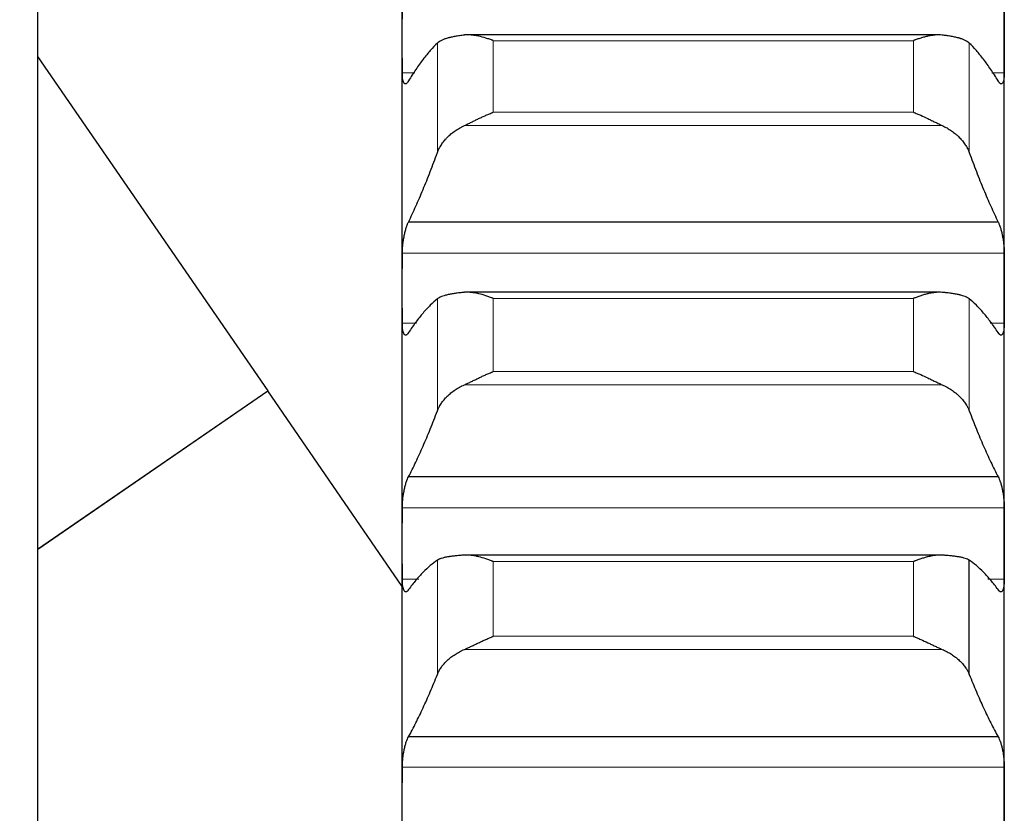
# Model space of a CAD drawing. Header units: inches. Extents: x 0 to 17820, y -10 to 12600.
# Tile 133 of 256: x 6420 to 6505, y 8978 to 9047. Entities that reach past the tile are written whole.
import ezdxf

# ---------------------------------------------------------------- set-up
doc = ezdxf.new("R2010")
doc.units = ezdxf.units.IN
doc.layers.add('1', color=7, linetype='Continuous', true_color=0xffffff)
doc.layers.add('254', color=7, linetype='Continuous', true_color=0xffffff)
doc.styles.add('latin_extended', font='simplex.shx')
doc.dimstyles.get("Standard").update_dxf_attribs({"dimtxt": 0.18, "dimasz": 0.18, "dimexe": 0.18, "dimexo": 0.0625, "dimgap": 0.09, "dimtad": 0, "dimtih": 1, "dimtoh": 1, "dimdec": 4, "dimzin": 0, "dimdsep": 46, "dimtxsty": 'Standard', "dimcen": 0.09, "dimadec": 0, "dimazin": 0, "dimtfac": 1, "dimtdec": 4, "dimtofl": 0, "dimtmove": 0, "dimatfit": 3, "dimfxl": 1, "dimtolj": 1, "dimtzin": 0, "dimarcsym": 0})

# ---------------------------------------------------------------- blocks, each defined once
blk = doc.blocks.new('_U1')
at = {"layer": '254', "color": 3, "linetype": 'Continuous', "lineweight": 13, "transparency": 16777216}
for p, q in [((1291.577, 10505.926), (1291.577, 7002.901)), ((6453.143, 8695.901), (6453.143, 7002.901)), ((1396.577, 7032.901), (6348.143, 7032.901))]:
    blk.add_line(p, q, dxfattribs=at)
at = {"layer": '254', "color": 3, "transparency": 16777216}
for points in [[(1396.577, 7050.401), (1396.577, 7015.401), (1291.577, 7032.901)], [(6348.143, 7015.401), (6348.143, 7050.401), (6453.143, 7032.901)]]:
    blk.add_solid(points, dxfattribs=at)
at = {"layer": 'Defpoints', "color": 0, "transparency": 16777216}
for p in [(1291.577, 10535.926), (6453.143, 8725.901), (6453.143, 7032.901)]:
    blk.add_point(p, dxfattribs=at)
at = {"layer": '254', "color": 2, "lineweight": 13, "transparency": 16777216, "insert": (3697.36, 7190.401), "char_height": 105, "attachment_point": 1, "style": 'latin_extended'}
blk.add_mtext('\\A1;5162', dxfattribs=at)

msp = doc.modelspace()

# ---------------------------------------------------------------- linework, layer by layer
at = {"layer": '1', "color": 2, "linetype": 'Continuous', "lineweight": 25}
for p, q in [((6421.643, 9153.401), (6421.643, 8915.901)), ((6453.143, 9045.325), (6453.143, 9066.377)), ((6505.143, 9045.325), (6505.143, 9066.377)), ((6499.435, 9045.646), (6458.512, 9045.646)), ((6453.143, 9023.762), (6453.143, 9045.325)), ((6505.143, 9023.762), (6505.143, 9045.325)), ((6421.643, 9043.783), (6441.519, 9014.9)), ((6504.606, 9029.484), (6453.681, 9029.484)), ((6453.143, 9001.723), (6453.143, 9023.762)), ((6499.511, 9023.418), (6458.512, 9023.418)), ((6505.143, 9001.723), (6505.143, 9023.762)), ((6421.643, 9001.222), (6441.519, 9014.9)), ((6421.644, 9001.223), (6441.522, 9014.901)), ((6453.143, 8998.012), (6441.522, 9014.901)), ((6504.606, 9007.474), (6453.681, 9007.474)), ((6453.143, 8979.241), (6453.143, 9001.723)), ((6505.143, 8979.241), (6505.143, 9001.723)), ((6499.775, 9000.714), (6458.512, 9000.714)), ((6502.117, 8990.402), (6502.117, 9000.273)), ((6504.606, 8985.014), (6453.681, 8985.014)), ((6453.143, 8956.354), (6453.143, 8979.241)), ((6505.143, 8956.354), (6505.143, 8979.241))]:
    msp.add_line(p, q, dxfattribs=at)
at = {"layer": '1', "color": 110, "linetype": 'Continuous', "lineweight": 13}
for p, q in [((6456.17, 9035.475), (6456.17, 9044.942)), ((6497.288, 9045.148), (6460.999, 9045.148)), ((6460.999, 9038.966), (6460.999, 9045.148)), ((6497.288, 9038.966), (6497.288, 9045.148)), ((6502.117, 9035.475), (6502.117, 9044.942)), ((6454.213, 9042.378), (6453.146, 9042.378)), ((6505.141, 9042.378), (6504.074, 9042.378)), ((6497.288, 9038.966), (6460.999, 9038.966)), ((6499.775, 9037.82), (6458.512, 9037.82)), ((6505.141, 9026.778), (6453.146, 9026.778)), ((6456.17, 9013.169), (6456.17, 9022.845)), ((6497.288, 9022.885), (6460.999, 9022.885)), ((6460.999, 9016.566), (6460.999, 9022.885)), ((6497.288, 9016.566), (6497.288, 9022.885)), ((6502.117, 9013.169), (6502.117, 9022.845)), ((6454.371, 9020.747), (6453.146, 9020.747)), ((6505.141, 9020.747), (6503.916, 9020.747)), ((6497.288, 9016.566), (6460.999, 9016.566)), ((6499.775, 9015.425), (6458.512, 9015.425)), ((6505.141, 9004.802), (6453.146, 9004.802)), ((6456.17, 8990.402), (6456.17, 9000.273)), ((6497.288, 9000.145), (6460.999, 9000.145)), ((6460.999, 8993.7), (6460.999, 9000.145)), ((6497.288, 8993.7), (6497.288, 9000.145)), ((6454.574, 8998.643), (6453.146, 8998.643)), ((6505.141, 8998.643), (6503.713, 8998.643)), ((6497.288, 8993.7), (6460.999, 8993.7)), ((6499.775, 8992.567), (6458.512, 8992.567)), ((6505.141, 8982.379), (6453.146, 8982.379))]:
    msp.add_line(p, q, dxfattribs=at)
at = {"layer": '1', "color": 2, "linetype": 'Continuous', "lineweight": 25}
for points in [[(6453.143, 9045.325), (6453.143, 9046.308), (6453.144, 9047.29), (6453.146, 9048.273)], [(6505.141, 9048.273), (6505.143, 9047.29), (6505.143, 9046.308), (6505.143, 9045.325)], [(6453.146, 9042.378), (6453.144, 9043.361), (6453.143, 9044.343), (6453.143, 9045.325)], [(6456.17, 9044.942), (6455.966, 9044.745), (6455.556, 9044.314), (6454.937, 9043.555), (6454.312, 9042.684), (6453.892, 9042.029), (6453.681, 9041.683)], [(6504.606, 9041.683), (6504.395, 9042.029), (6503.975, 9042.684), (6503.35, 9043.555), (6502.731, 9044.314), (6502.321, 9044.745), (6502.117, 9044.942)], [(6505.143, 9045.325), (6505.143, 9044.343), (6505.143, 9043.361), (6505.141, 9042.378)], [(6453.681, 9029.484), (6453.892, 9029.921), (6454.312, 9030.826), (6454.937, 9032.277), (6455.556, 9033.821), (6455.966, 9034.913), (6456.17, 9035.475)], [(6502.117, 9035.475), (6502.321, 9034.913), (6502.731, 9033.821), (6503.35, 9032.277), (6503.975, 9030.826), (6504.395, 9029.921), (6504.606, 9029.484)], [(6453.143, 9023.762), (6453.143, 9024.768), (6453.144, 9025.773), (6453.146, 9026.778)], [(6505.141, 9026.778), (6505.143, 9025.773), (6505.143, 9024.768), (6505.143, 9023.762)], [(6453.146, 9020.747), (6453.144, 9021.752), (6453.143, 9022.757), (6453.143, 9023.762)], [(6505.143, 9023.762), (6505.143, 9022.757), (6505.143, 9021.752), (6505.141, 9020.747)], [(6456.17, 9022.845), (6455.966, 9022.679), (6455.556, 9022.309), (6454.937, 9021.64), (6454.312, 9020.858), (6453.892, 9020.261), (6453.681, 9019.943)], [(6504.606, 9019.943), (6504.395, 9020.261), (6503.975, 9020.858), (6503.35, 9021.64), (6502.731, 9022.309), (6502.321, 9022.679), (6502.117, 9022.845)], [(6453.681, 9007.474), (6453.892, 9007.884), (6454.312, 9008.737), (6454.937, 9010.113), (6455.556, 9011.584), (6455.966, 9012.63), (6456.17, 9013.169)], [(6502.117, 9013.169), (6502.321, 9012.63), (6502.731, 9011.584), (6503.35, 9010.113), (6503.975, 9008.737), (6504.395, 9007.884), (6504.606, 9007.474)], [(6453.143, 9001.723), (6453.143, 9002.749), (6453.144, 9003.775), (6453.146, 9004.802)], [(6505.141, 9004.802), (6505.143, 9003.775), (6505.143, 9002.749), (6505.143, 9001.723)], [(6453.146, 8998.643), (6453.144, 8999.67), (6453.143, 9000.696), (6453.143, 9001.723)], [(6505.143, 9001.723), (6505.143, 9000.696), (6505.143, 8999.67), (6505.141, 8998.643)], [(6456.17, 9000.273), (6455.966, 9000.138), (6455.556, 8999.83), (6454.937, 8999.252), (6454.312, 8998.559), (6453.892, 8998.021), (6453.681, 8997.732)], [(6504.606, 8997.732), (6504.395, 8998.021), (6503.975, 8998.559), (6503.35, 8999.252), (6502.731, 8999.83), (6502.321, 9000.138), (6502.117, 9000.273)], [(6453.681, 8985.014), (6453.892, 8985.396), (6454.312, 8986.195), (6454.937, 8987.493), (6455.556, 8988.89), (6455.966, 8989.887), (6456.17, 8990.402)], [(6502.117, 8990.402), (6502.321, 8989.887), (6502.731, 8988.89), (6503.35, 8987.493), (6503.975, 8986.195), (6504.395, 8985.396), (6504.606, 8985.014)], [(6453.143, 8979.241), (6453.143, 8980.287), (6453.144, 8981.333), (6453.146, 8982.379)], [(6505.141, 8982.379), (6505.143, 8981.333), (6505.143, 8980.287), (6505.143, 8979.241)], [(6453.146, 8976.103), (6453.144, 8977.149), (6453.143, 8978.195), (6453.143, 8979.241)], [(6505.143, 8979.241), (6505.143, 8978.195), (6505.143, 8977.149), (6505.141, 8976.103)]]:
    msp.add_open_spline(points, degree=3, dxfattribs=at)
for points, knots in [([(6458.512, 9045.63), (6458.366, 9045.614), (6458.226, 9045.596), (6457.957, 9045.558), (6457.7, 9045.517), (6457.463, 9045.469), (6457.323, 9045.437), (6457.295, 9045.43), (6457.24, 9045.417), (6457.213, 9045.41), (6457.133, 9045.39), (6457.081, 9045.376), (6456.931, 9045.333), (6456.839, 9045.302), (6456.667, 9045.239), (6456.588, 9045.206), (6456.48, 9045.153), (6456.445, 9045.135), (6456.397, 9045.108), (6456.381, 9045.099), (6456.35, 9045.08), (6456.335, 9045.071), (6456.263, 9045.023), (6456.212, 9044.983), (6456.17, 9044.942)], [0, 0, 0, 0, 0.125, 0.125, 0.25, 0.375, 0.375, 0.40625, 0.40625, 0.4375, 0.4375, 0.5, 0.5, 0.625, 0.625, 0.75, 0.75, 0.8125, 0.8125, 0.84375, 0.84375, 0.875, 0.875, 1, 1, 1, 1]), ([(6460.999, 9045.148), (6460.996, 9045.15), (6460.993, 9045.151), (6460.986, 9045.153), (6460.983, 9045.155), (6460.973, 9045.159), (6460.953, 9045.166), (6460.907, 9045.184), (6460.814, 9045.219), (6460.629, 9045.286), (6460.472, 9045.338), (6460.158, 9045.437), (6459.95, 9045.493), (6459.639, 9045.56), (6459.535, 9045.58), (6459.38, 9045.604), (6459.328, 9045.611), (6459.224, 9045.624), (6459.172, 9045.629), (6459.018, 9045.642), (6458.915, 9045.647), (6458.712, 9045.646), (6458.612, 9045.641), (6458.512, 9045.63)], [0, 0, 0, 0, 0.003906, 0.003906, 0.007813, 0.007813, 0.015625, 0.03125, 0.0625, 0.125, 0.25, 0.25, 0.5, 0.5, 0.625, 0.625, 0.6875, 0.6875, 0.75, 0.75, 0.875, 0.875, 1, 1, 1, 1]), ([(6499.775, 9045.63), (6499.675, 9045.641), (6499.575, 9045.646), (6499.374, 9045.647), (6499.273, 9045.642), (6499.069, 9045.626), (6498.966, 9045.613), (6498.76, 9045.581), (6498.655, 9045.562), (6498.446, 9045.517), (6498.341, 9045.491), (6498.131, 9045.435), (6498.026, 9045.404), (6497.816, 9045.338), (6497.71, 9045.303), (6497.552, 9045.247), (6497.473, 9045.219), (6497.38, 9045.184), (6497.334, 9045.166), (6497.314, 9045.159), (6497.301, 9045.153), (6497.294, 9045.151), (6497.288, 9045.148)], [0, 0, 0, 0, 0.125, 0.125, 0.25, 0.25, 0.375, 0.375, 0.5, 0.5, 0.625, 0.625, 0.75, 0.75, 0.875, 0.875, 0.9375, 0.96875, 0.984375, 0.992188, 0.992188, 1, 1, 1, 1]), ([(6502.117, 9044.942), (6502.075, 9044.983), (6502.025, 9045.023), (6501.91, 9045.098), (6501.781, 9045.171), (6501.623, 9045.238), (6501.494, 9045.286), (6501.449, 9045.301), (6501.379, 9045.324), (6501.355, 9045.332), (6501.306, 9045.347), (6501.282, 9045.354), (6501.157, 9045.39), (6500.945, 9045.444), (6500.71, 9045.492), (6500.463, 9045.537), (6500.334, 9045.557), (6500.164, 9045.581), (6500.13, 9045.586), (6500.06, 9045.595), (6499.956, 9045.609), (6499.848, 9045.622), (6499.775, 9045.63)], [0, 0, 0, 0, 0.125, 0.125, 0.25, 0.375, 0.375, 0.4375, 0.4375, 0.46875, 0.46875, 0.5, 0.5, 0.625, 0.75, 0.75, 0.875, 0.875, 0.90625, 0.90625, 0.9375, 1, 1, 1, 1]), ([(6453.681, 9041.683), (6453.646, 9041.617), (6453.612, 9041.564), (6453.562, 9041.5), (6453.545, 9041.482), (6453.521, 9041.458), (6453.513, 9041.451), (6453.496, 9041.439), (6453.488, 9041.433), (6453.448, 9041.41), (6453.418, 9041.403), (6453.374, 9041.412), (6453.36, 9041.418), (6453.34, 9041.432), (6453.333, 9041.437), (6453.32, 9041.45), (6453.313, 9041.457), (6453.282, 9041.495), (6453.26, 9041.538), (6453.235, 9041.607), (6453.23, 9041.622), (6453.221, 9041.653), (6453.217, 9041.669), (6453.204, 9041.719), (6453.196, 9041.756), (6453.175, 9041.872), (6453.165, 9041.96), (6453.155, 9042.082), (6453.154, 9042.108), (6453.151, 9042.159), (6453.15, 9042.185), (6453.147, 9042.265), (6453.146, 9042.321), (6453.146, 9042.378)], [0, 0, 0, 0, 0.125, 0.125, 0.1875, 0.1875, 0.21875, 0.21875, 0.25, 0.25, 0.375, 0.375, 0.4375, 0.4375, 0.46875, 0.46875, 0.5, 0.5, 0.625, 0.625, 0.65625, 0.65625, 0.6875, 0.6875, 0.75, 0.75, 0.875, 0.875, 0.90625, 0.90625, 0.9375, 0.9375, 1, 1, 1, 1]), ([(6505.141, 9042.378), (6505.141, 9042.321), (6505.139, 9042.211), (6505.131, 9042.058), (6505.122, 9041.965), (6505.114, 9041.899), (6505.111, 9041.877), (6505.105, 9041.835), (6505.101, 9041.815), (6505.084, 9041.717), (6505.067, 9041.651), (6505.042, 9041.581), (6505.037, 9041.568), (6505.029, 9041.549), (6505.027, 9041.543), (6505.021, 9041.532), (6505.007, 9041.503), (6504.98, 9041.462), (6504.955, 9041.437), (6504.928, 9041.418), (6504.913, 9041.412), (6504.87, 9041.403), (6504.839, 9041.41), (6504.791, 9041.437), (6504.775, 9041.45), (6504.75, 9041.473), (6504.742, 9041.481), (6504.725, 9041.5), (6504.717, 9041.51), (6504.675, 9041.563), (6504.64, 9041.617), (6504.606, 9041.683)], [0, 0, 0, 0, 0.0625, 0.125, 0.1875, 0.1875, 0.21875, 0.21875, 0.25, 0.25, 0.375, 0.375, 0.40625, 0.40625, 0.421875, 0.421875, 0.4375, 0.5, 0.5625, 0.5625, 0.625, 0.625, 0.75, 0.75, 0.8125, 0.8125, 0.84375, 0.84375, 0.875, 0.875, 1, 1, 1, 1]), ([(6458.512, 9037.82), (6458.612, 9037.866), (6458.712, 9037.914), (6458.913, 9038.011), (6459.014, 9038.06), (6459.218, 9038.16), (6459.321, 9038.21), (6459.527, 9038.311), (6459.632, 9038.361), (6459.841, 9038.461), (6459.946, 9038.511), (6460.156, 9038.608), (6460.261, 9038.655), (6460.471, 9038.748), (6460.576, 9038.794), (6460.735, 9038.86), (6460.814, 9038.893), (6460.907, 9038.93), (6460.953, 9038.948), (6460.973, 9038.956), (6460.986, 9038.961), (6460.993, 9038.964), (6460.999, 9038.966)], [0, 0, 0, 0, 0.125, 0.125, 0.25, 0.25, 0.375, 0.375, 0.5, 0.5, 0.625, 0.625, 0.75, 0.75, 0.875, 0.875, 0.9375, 0.96875, 0.984375, 0.992187, 0.992187, 1, 1, 1, 1]), ([(6497.288, 9038.966), (6497.291, 9038.965), (6497.294, 9038.964), (6497.301, 9038.961), (6497.304, 9038.96), (6497.314, 9038.956), (6497.334, 9038.948), (6497.38, 9038.93), (6497.473, 9038.893), (6497.552, 9038.86), (6497.71, 9038.794), (6497.815, 9038.749), (6498.129, 9038.61), (6498.337, 9038.513), (6498.648, 9038.364), (6498.752, 9038.314), (6498.907, 9038.239), (6498.959, 9038.213), (6499.063, 9038.163), (6499.114, 9038.137), (6499.269, 9038.062), (6499.372, 9038.012), (6499.575, 9037.914), (6499.675, 9037.866), (6499.775, 9037.82)], [0, 0, 0, 0, 0.003906, 0.003906, 0.007813, 0.007813, 0.015625, 0.03125, 0.0625, 0.125, 0.125, 0.25, 0.25, 0.5, 0.5, 0.625, 0.625, 0.6875, 0.6875, 0.75, 0.75, 0.875, 0.875, 1, 1, 1, 1]), ([(6456.17, 9035.475), (6456.212, 9035.592), (6456.262, 9035.708), (6456.377, 9035.935), (6456.506, 9036.16), (6456.664, 9036.377), (6456.793, 9036.537), (6456.838, 9036.59), (6456.908, 9036.668), (6456.932, 9036.694), (6456.981, 9036.746), (6457.005, 9036.771), (6457.13, 9036.897), (6457.341, 9037.092), (6457.577, 9037.272), (6457.824, 9037.443), (6457.953, 9037.525), (6458.123, 9037.622), (6458.157, 9037.641), (6458.227, 9037.679), (6458.331, 9037.734), (6458.439, 9037.787), (6458.512, 9037.82)], [0, 0, 0, 0, 0.125, 0.125, 0.25, 0.375, 0.375, 0.4375, 0.4375, 0.46875, 0.46875, 0.5, 0.5, 0.625, 0.75, 0.75, 0.875, 0.875, 0.90625, 0.90625, 0.9375, 1, 1, 1, 1]), ([(6499.775, 9037.82), (6499.921, 9037.753), (6500.061, 9037.681), (6500.33, 9037.528), (6500.587, 9037.365), (6500.823, 9037.185), (6500.964, 9037.068), (6500.992, 9037.044), (6501.047, 9036.996), (6501.074, 9036.971), (6501.154, 9036.898), (6501.206, 9036.848), (6501.356, 9036.696), (6501.448, 9036.593), (6501.62, 9036.381), (6501.699, 9036.273), (6501.807, 9036.107), (6501.841, 9036.051), (6501.89, 9035.966), (6501.906, 9035.938), (6501.937, 9035.881), (6501.952, 9035.852), (6502.024, 9035.708), (6502.075, 9035.592), (6502.117, 9035.475)], [0, 0, 0, 0, 0.125, 0.125, 0.25, 0.375, 0.375, 0.40625, 0.40625, 0.4375, 0.4375, 0.5, 0.5, 0.625, 0.625, 0.75, 0.75, 0.8125, 0.8125, 0.84375, 0.84375, 0.875, 0.875, 1, 1, 1, 1]), ([(6453.146, 9026.778), (6453.146, 9026.837), (6453.148, 9026.956), (6453.156, 9027.142), (6453.165, 9027.269), (6453.173, 9027.367), (6453.176, 9027.4), (6453.182, 9027.465), (6453.185, 9027.498), (6453.203, 9027.662), (6453.22, 9027.792), (6453.244, 9027.956), (6453.25, 9027.988), (6453.258, 9028.037), (6453.26, 9028.053), (6453.266, 9028.086), (6453.28, 9028.166), (6453.306, 9028.309), (6453.332, 9028.431), (6453.359, 9028.55), (6453.373, 9028.609), (6453.417, 9028.782), (6453.448, 9028.89), (6453.495, 9029.039), (6453.512, 9029.087), (6453.536, 9029.156), (6453.545, 9029.179), (6453.562, 9029.223), (6453.57, 9029.244), (6453.612, 9029.348), (6453.646, 9029.421), (6453.681, 9029.484)], [0, 0, 0, 0, 0.0625, 0.125, 0.1875, 0.1875, 0.21875, 0.21875, 0.25, 0.25, 0.375, 0.375, 0.40625, 0.40625, 0.421875, 0.421875, 0.4375, 0.5, 0.5625, 0.5625, 0.625, 0.625, 0.75, 0.75, 0.8125, 0.8125, 0.84375, 0.84375, 0.875, 0.875, 1, 1, 1, 1]), ([(6504.606, 9029.484), (6504.64, 9029.421), (6504.675, 9029.348), (6504.725, 9029.225), (6504.741, 9029.182), (6504.766, 9029.113), (6504.774, 9029.089), (6504.791, 9029.041), (6504.799, 9029.016), (6504.839, 9028.89), (6504.869, 9028.783), (6504.913, 9028.612), (6504.927, 9028.554), (6504.947, 9028.463), (6504.954, 9028.432), (6504.967, 9028.371), (6504.973, 9028.34), (6505.005, 9028.184), (6505.027, 9028.057), (6505.052, 9027.894), (6505.057, 9027.861), (6505.066, 9027.796), (6505.07, 9027.762), (6505.083, 9027.663), (6505.091, 9027.598), (6505.112, 9027.402), (6505.122, 9027.273), (6505.131, 9027.114), (6505.133, 9027.082), (6505.136, 9027.02), (6505.137, 9026.989), (6505.14, 9026.897), (6505.141, 9026.837), (6505.141, 9026.778)], [0, 0, 0, 0, 0.125, 0.125, 0.1875, 0.1875, 0.21875, 0.21875, 0.25, 0.25, 0.375, 0.375, 0.4375, 0.4375, 0.46875, 0.46875, 0.5, 0.5, 0.625, 0.625, 0.65625, 0.65625, 0.6875, 0.6875, 0.75, 0.75, 0.875, 0.875, 0.90625, 0.90625, 0.9375, 0.9375, 1, 1, 1, 1]), ([(6458.512, 9023.408), (6458.366, 9023.395), (6458.226, 9023.381), (6457.957, 9023.351), (6457.7, 9023.318), (6457.463, 9023.28), (6457.323, 9023.254), (6457.295, 9023.249), (6457.24, 9023.238), (6457.213, 9023.233), (6457.133, 9023.216), (6457.081, 9023.205), (6456.931, 9023.17), (6456.839, 9023.145), (6456.667, 9023.093), (6456.588, 9023.066), (6456.48, 9023.022), (6456.445, 9023.007), (6456.397, 9022.984), (6456.381, 9022.977), (6456.35, 9022.961), (6456.335, 9022.953), (6456.263, 9022.913), (6456.212, 9022.88), (6456.17, 9022.845)], [0, 0, 0, 0, 0.125, 0.125, 0.25, 0.375, 0.375, 0.40625, 0.40625, 0.4375, 0.4375, 0.5, 0.5, 0.625, 0.625, 0.75, 0.75, 0.8125, 0.8125, 0.84375, 0.84375, 0.875, 0.875, 1, 1, 1, 1]), ([(6460.999, 9022.885), (6460.996, 9022.886), (6460.993, 9022.887), (6460.986, 9022.89), (6460.983, 9022.891), (6460.973, 9022.895), (6460.953, 9022.903), (6460.907, 9022.921), (6460.814, 9022.957), (6460.629, 9023.025), (6460.472, 9023.08), (6460.158, 9023.182), (6459.95, 9023.242), (6459.639, 9023.315), (6459.535, 9023.336), (6459.38, 9023.363), (6459.328, 9023.371), (6459.224, 9023.386), (6459.172, 9023.392), (6459.018, 9023.409), (6458.915, 9023.415), (6458.712, 9023.419), (6458.612, 9023.416), (6458.512, 9023.408)], [0, 0, 0, 0, 0.003906, 0.003906, 0.007813, 0.007813, 0.015625, 0.03125, 0.0625, 0.125, 0.25, 0.25, 0.5, 0.5, 0.625, 0.625, 0.6875, 0.6875, 0.75, 0.75, 0.875, 0.875, 1, 1, 1, 1]), ([(6499.775, 9023.408), (6499.675, 9023.416), (6499.575, 9023.419), (6499.374, 9023.415), (6499.273, 9023.409), (6499.069, 9023.388), (6498.966, 9023.373), (6498.76, 9023.338), (6498.655, 9023.316), (6498.446, 9023.267), (6498.341, 9023.24), (6498.131, 9023.181), (6498.026, 9023.149), (6497.816, 9023.08), (6497.71, 9023.044), (6497.552, 9022.986), (6497.473, 9022.957), (6497.38, 9022.921), (6497.334, 9022.903), (6497.314, 9022.895), (6497.301, 9022.89), (6497.294, 9022.887), (6497.288, 9022.885)], [0, 0, 0, 0, 0.125, 0.125, 0.25, 0.25, 0.375, 0.375, 0.5, 0.5, 0.625, 0.625, 0.75, 0.75, 0.875, 0.875, 0.9375, 0.96875, 0.984375, 0.992188, 0.992188, 1, 1, 1, 1]), ([(6502.117, 9022.845), (6502.075, 9022.88), (6502.025, 9022.913), (6501.91, 9022.976), (6501.781, 9023.037), (6501.623, 9023.092), (6501.494, 9023.131), (6501.449, 9023.144), (6501.379, 9023.163), (6501.355, 9023.169), (6501.306, 9023.181), (6501.282, 9023.187), (6501.157, 9023.216), (6500.945, 9023.26), (6500.71, 9023.298), (6500.463, 9023.334), (6500.334, 9023.351), (6500.164, 9023.37), (6500.13, 9023.373), (6500.06, 9023.381), (6499.956, 9023.391), (6499.848, 9023.401), (6499.775, 9023.408)], [0, 0, 0, 0, 0.125, 0.125, 0.25, 0.375, 0.375, 0.4375, 0.4375, 0.46875, 0.46875, 0.5, 0.5, 0.625, 0.75, 0.75, 0.875, 0.875, 0.90625, 0.90625, 0.9375, 1, 1, 1, 1]), ([(6453.681, 9019.943), (6453.646, 9019.882), (6453.612, 9019.833), (6453.562, 9019.777), (6453.545, 9019.761), (6453.521, 9019.741), (6453.513, 9019.735), (6453.496, 9019.725), (6453.488, 9019.721), (6453.448, 9019.704), (6453.418, 9019.702), (6453.374, 9019.719), (6453.36, 9019.728), (6453.34, 9019.745), (6453.333, 9019.752), (6453.32, 9019.767), (6453.313, 9019.775), (6453.282, 9019.82), (6453.26, 9019.868), (6453.235, 9019.943), (6453.23, 9019.959), (6453.221, 9019.992), (6453.217, 9020.009), (6453.204, 9020.063), (6453.196, 9020.101), (6453.175, 9020.224), (6453.165, 9020.316), (6453.155, 9020.443), (6453.154, 9020.469), (6453.151, 9020.522), (6453.15, 9020.549), (6453.147, 9020.631), (6453.146, 9020.688), (6453.146, 9020.747)], [0, 0, 0, 0, 0.125, 0.125, 0.1875, 0.1875, 0.21875, 0.21875, 0.25, 0.25, 0.375, 0.375, 0.4375, 0.4375, 0.46875, 0.46875, 0.5, 0.5, 0.625, 0.625, 0.65625, 0.65625, 0.6875, 0.6875, 0.75, 0.75, 0.875, 0.875, 0.90625, 0.90625, 0.9375, 0.9375, 1, 1, 1, 1]), ([(6505.141, 9020.747), (6505.141, 9020.688), (6505.139, 9020.575), (6505.131, 9020.418), (6505.122, 9020.321), (6505.114, 9020.252), (6505.111, 9020.229), (6505.105, 9020.185), (6505.101, 9020.164), (6505.084, 9020.061), (6505.067, 9019.99), (6505.042, 9019.915), (6505.037, 9019.9), (6505.029, 9019.88), (6505.027, 9019.873), (6505.021, 9019.86), (6505.007, 9019.829), (6504.98, 9019.782), (6504.955, 9019.752), (6504.928, 9019.728), (6504.913, 9019.719), (6504.87, 9019.702), (6504.839, 9019.704), (6504.791, 9019.724), (6504.775, 9019.734), (6504.75, 9019.753), (6504.742, 9019.761), (6504.725, 9019.777), (6504.717, 9019.785), (6504.675, 9019.833), (6504.64, 9019.882), (6504.606, 9019.943)], [0, 0, 0, 0, 0.0625, 0.125, 0.1875, 0.1875, 0.21875, 0.21875, 0.25, 0.25, 0.375, 0.375, 0.40625, 0.40625, 0.421875, 0.421875, 0.4375, 0.5, 0.5625, 0.5625, 0.625, 0.625, 0.75, 0.75, 0.8125, 0.8125, 0.84375, 0.84375, 0.875, 0.875, 1, 1, 1, 1]), ([(6458.512, 9015.425), (6458.612, 9015.47), (6458.712, 9015.516), (6458.913, 9015.61), (6459.014, 9015.659), (6459.218, 9015.757), (6459.321, 9015.806), (6459.527, 9015.906), (6459.632, 9015.956), (6459.841, 9016.056), (6459.946, 9016.105), (6460.156, 9016.203), (6460.261, 9016.251), (6460.471, 9016.344), (6460.576, 9016.39), (6460.735, 9016.458), (6460.814, 9016.491), (6460.907, 9016.529), (6460.953, 9016.547), (6460.973, 9016.555), (6460.986, 9016.561), (6460.993, 9016.563), (6460.999, 9016.566)], [0, 0, 0, 0, 0.125, 0.125, 0.25, 0.25, 0.375, 0.375, 0.5, 0.5, 0.625, 0.625, 0.75, 0.75, 0.875, 0.875, 0.9375, 0.96875, 0.984375, 0.992187, 0.992187, 1, 1, 1, 1]), ([(6497.288, 9016.566), (6497.291, 9016.565), (6497.294, 9016.563), (6497.301, 9016.561), (6497.304, 9016.559), (6497.314, 9016.555), (6497.334, 9016.547), (6497.38, 9016.529), (6497.473, 9016.491), (6497.552, 9016.458), (6497.71, 9016.391), (6497.815, 9016.345), (6498.129, 9016.205), (6498.337, 9016.108), (6498.648, 9015.96), (6498.752, 9015.91), (6498.907, 9015.835), (6498.959, 9015.81), (6499.063, 9015.76), (6499.114, 9015.735), (6499.269, 9015.66), (6499.372, 9015.611), (6499.575, 9015.516), (6499.675, 9015.47), (6499.775, 9015.425)], [0, 0, 0, 0, 0.003906, 0.003906, 0.007813, 0.007813, 0.015625, 0.03125, 0.0625, 0.125, 0.125, 0.25, 0.25, 0.5, 0.5, 0.625, 0.625, 0.6875, 0.6875, 0.75, 0.75, 0.875, 0.875, 1, 1, 1, 1]), ([(6456.17, 9013.169), (6456.212, 9013.281), (6456.262, 9013.392), (6456.377, 9013.611), (6456.506, 9013.826), (6456.664, 9014.035), (6456.793, 9014.189), (6456.838, 9014.24), (6456.908, 9014.315), (6456.932, 9014.34), (6456.981, 9014.39), (6457.005, 9014.414), (6457.13, 9014.536), (6457.341, 9014.723), (6457.577, 9014.896), (6457.824, 9015.062), (6457.953, 9015.141), (6458.123, 9015.234), (6458.157, 9015.253), (6458.227, 9015.289), (6458.331, 9015.342), (6458.439, 9015.393), (6458.512, 9015.425)], [0, 0, 0, 0, 0.125, 0.125, 0.25, 0.375, 0.375, 0.4375, 0.4375, 0.46875, 0.46875, 0.5, 0.5, 0.625, 0.75, 0.75, 0.875, 0.875, 0.90625, 0.90625, 0.9375, 1, 1, 1, 1]), ([(6499.775, 9015.425), (6499.921, 9015.36), (6500.061, 9015.291), (6500.33, 9015.143), (6500.587, 9014.986), (6500.823, 9014.813), (6500.964, 9014.7), (6500.992, 9014.677), (6501.047, 9014.631), (6501.074, 9014.607), (6501.154, 9014.536), (6501.206, 9014.488), (6501.356, 9014.342), (6501.448, 9014.243), (6501.62, 9014.039), (6501.699, 9013.935), (6501.807, 9013.776), (6501.841, 9013.722), (6501.89, 9013.64), (6501.906, 9013.613), (6501.937, 9013.558), (6501.952, 9013.531), (6502.024, 9013.393), (6502.075, 9013.281), (6502.117, 9013.169)], [0, 0, 0, 0, 0.125, 0.125, 0.25, 0.375, 0.375, 0.40625, 0.40625, 0.4375, 0.4375, 0.5, 0.5, 0.625, 0.625, 0.75, 0.75, 0.8125, 0.8125, 0.84375, 0.84375, 0.875, 0.875, 1, 1, 1, 1]), ([(6453.146, 9004.802), (6453.146, 9004.862), (6453.148, 9004.983), (6453.156, 9005.171), (6453.165, 9005.3), (6453.173, 9005.398), (6453.176, 9005.431), (6453.182, 9005.497), (6453.185, 9005.53), (6453.203, 9005.695), (6453.22, 9005.825), (6453.244, 9005.988), (6453.25, 9006.02), (6453.258, 9006.069), (6453.26, 9006.085), (6453.266, 9006.117), (6453.28, 9006.197), (6453.306, 9006.338), (6453.332, 9006.458), (6453.359, 9006.576), (6453.373, 9006.633), (6453.417, 9006.803), (6453.448, 9006.907), (6453.495, 9007.052), (6453.512, 9007.098), (6453.536, 9007.164), (6453.545, 9007.186), (6453.562, 9007.228), (6453.57, 9007.248), (6453.612, 9007.347), (6453.646, 9007.416), (6453.681, 9007.474)], [0, 0, 0, 0, 0.0625, 0.125, 0.1875, 0.1875, 0.21875, 0.21875, 0.25, 0.25, 0.375, 0.375, 0.40625, 0.40625, 0.421875, 0.421875, 0.4375, 0.5, 0.5625, 0.5625, 0.625, 0.625, 0.75, 0.75, 0.8125, 0.8125, 0.84375, 0.84375, 0.875, 0.875, 1, 1, 1, 1]), ([(6504.606, 9007.474), (6504.64, 9007.416), (6504.675, 9007.347), (6504.725, 9007.23), (6504.741, 9007.188), (6504.766, 9007.122), (6504.774, 9007.1), (6504.791, 9007.053), (6504.799, 9007.029), (6504.839, 9006.908), (6504.869, 9006.803), (6504.913, 9006.636), (6504.927, 9006.579), (6504.947, 9006.49), (6504.954, 9006.46), (6504.967, 9006.399), (6504.973, 9006.368), (6505.005, 9006.215), (6505.027, 9006.089), (6505.052, 9005.927), (6505.057, 9005.894), (6505.066, 9005.828), (6505.07, 9005.795), (6505.083, 9005.696), (6505.091, 9005.63), (6505.112, 9005.434), (6505.122, 9005.304), (6505.131, 9005.143), (6505.133, 9005.111), (6505.136, 9005.048), (6505.137, 9005.016), (6505.14, 9004.923), (6505.141, 9004.862), (6505.141, 9004.802)], [0, 0, 0, 0, 0.125, 0.125, 0.1875, 0.1875, 0.21875, 0.21875, 0.25, 0.25, 0.375, 0.375, 0.4375, 0.4375, 0.46875, 0.46875, 0.5, 0.5, 0.625, 0.625, 0.65625, 0.65625, 0.6875, 0.6875, 0.75, 0.75, 0.875, 0.875, 0.90625, 0.90625, 0.9375, 0.9375, 1, 1, 1, 1]), ([(6458.512, 9000.709), (6458.366, 9000.7), (6458.226, 9000.69), (6457.957, 9000.668), (6457.7, 9000.644), (6457.463, 9000.615), (6457.323, 9000.596), (6457.295, 9000.592), (6457.24, 9000.583), (6457.213, 9000.579), (6457.133, 9000.567), (6457.081, 9000.558), (6456.931, 9000.531), (6456.839, 9000.512), (6456.667, 9000.471), (6456.588, 9000.449), (6456.48, 9000.415), (6456.445, 9000.403), (6456.397, 9000.385), (6456.381, 9000.379), (6456.35, 9000.366), (6456.335, 9000.36), (6456.263, 9000.328), (6456.212, 9000.301), (6456.17, 9000.273)], [0, 0, 0, 0, 0.125, 0.125, 0.25, 0.375, 0.375, 0.40625, 0.40625, 0.4375, 0.4375, 0.5, 0.5, 0.625, 0.625, 0.75, 0.75, 0.8125, 0.8125, 0.84375, 0.84375, 0.875, 0.875, 1, 1, 1, 1]), ([(6460.999, 9000.145), (6460.996, 9000.147), (6460.993, 9000.148), (6460.986, 9000.151), (6460.983, 9000.152), (6460.973, 9000.156), (6460.953, 9000.164), (6460.907, 9000.183), (6460.814, 9000.219), (6460.629, 9000.29), (6460.472, 9000.346), (6460.158, 9000.452), (6459.95, 9000.515), (6459.639, 9000.593), (6459.535, 9000.616), (6459.38, 9000.646), (6459.328, 9000.655), (6459.224, 9000.672), (6459.172, 9000.679), (6459.018, 9000.698), (6458.915, 9000.707), (6458.712, 9000.716), (6458.612, 9000.715), (6458.512, 9000.709)], [0, 0, 0, 0, 0.003906, 0.003906, 0.007812, 0.007812, 0.015625, 0.03125, 0.0625, 0.125, 0.25, 0.25, 0.5, 0.5, 0.625, 0.625, 0.6875, 0.6875, 0.75, 0.75, 0.875, 0.875, 1, 1, 1, 1]), ([(6499.775, 9000.709), (6499.675, 9000.715), (6499.575, 9000.716), (6499.374, 9000.707), (6499.273, 9000.699), (6499.069, 9000.674), (6498.966, 9000.657), (6498.76, 9000.617), (6498.655, 9000.594), (6498.446, 9000.542), (6498.341, 9000.513), (6498.131, 9000.451), (6498.026, 9000.417), (6497.816, 9000.346), (6497.71, 9000.308), (6497.552, 9000.249), (6497.473, 9000.219), (6497.38, 9000.182), (6497.334, 9000.164), (6497.314, 9000.156), (6497.301, 9000.151), (6497.294, 9000.148), (6497.288, 9000.145)], [0, 0, 0, 0, 0.125, 0.125, 0.25, 0.25, 0.375, 0.375, 0.5, 0.5, 0.625, 0.625, 0.75, 0.75, 0.875, 0.875, 0.9375, 0.96875, 0.984375, 0.992187, 0.992187, 1, 1, 1, 1]), ([(6502.117, 9000.273), (6502.075, 9000.301), (6502.025, 9000.328), (6501.91, 9000.379), (6501.781, 9000.427), (6501.623, 9000.47), (6501.494, 9000.501), (6501.449, 9000.511), (6501.379, 9000.525), (6501.355, 9000.53), (6501.306, 9000.54), (6501.282, 9000.544), (6501.157, 9000.567), (6500.945, 9000.6), (6500.71, 9000.629), (6500.463, 9000.655), (6500.334, 9000.667), (6500.164, 9000.681), (6500.13, 9000.684), (6500.06, 9000.689), (6499.956, 9000.697), (6499.848, 9000.704), (6499.775, 9000.709)], [0, 0, 0, 0, 0.125, 0.125, 0.25, 0.375, 0.375, 0.4375, 0.4375, 0.46875, 0.46875, 0.5, 0.5, 0.625, 0.75, 0.75, 0.875, 0.875, 0.90625, 0.90625, 0.9375, 1, 1, 1, 1]), ([(6453.681, 8997.732), (6453.646, 8997.676), (6453.612, 8997.632), (6453.562, 8997.582), (6453.545, 8997.569), (6453.521, 8997.553), (6453.513, 8997.549), (6453.496, 8997.541), (6453.488, 8997.538), (6453.448, 8997.528), (6453.418, 8997.531), (6453.374, 8997.556), (6453.36, 8997.567), (6453.34, 8997.588), (6453.333, 8997.596), (6453.32, 8997.614), (6453.313, 8997.623), (6453.282, 8997.675), (6453.26, 8997.727), (6453.235, 8997.808), (6453.23, 8997.825), (6453.221, 8997.86), (6453.217, 8997.878), (6453.204, 8997.936), (6453.196, 8997.976), (6453.175, 8998.105), (6453.165, 8998.2), (6453.155, 8998.331), (6453.154, 8998.358), (6453.151, 8998.413), (6453.15, 8998.441), (6453.147, 8998.525), (6453.146, 8998.584), (6453.146, 8998.643)], [0, 0, 0, 0, 0.125, 0.125, 0.1875, 0.1875, 0.21875, 0.21875, 0.25, 0.25, 0.375, 0.375, 0.4375, 0.4375, 0.46875, 0.46875, 0.5, 0.5, 0.625, 0.625, 0.65625, 0.65625, 0.6875, 0.6875, 0.75, 0.75, 0.875, 0.875, 0.90625, 0.90625, 0.9375, 0.9375, 1, 1, 1, 1]), ([(6505.141, 8998.643), (6505.141, 8998.584), (6505.139, 8998.468), (6505.131, 8998.306), (6505.122, 8998.206), (6505.114, 8998.133), (6505.111, 8998.11), (6505.105, 8998.064), (6505.101, 8998.042), (6505.084, 8997.934), (6505.067, 8997.858), (6505.042, 8997.777), (6505.037, 8997.762), (6505.029, 8997.74), (6505.027, 8997.732), (6505.021, 8997.718), (6505.007, 8997.684), (6504.98, 8997.631), (6504.955, 8997.596), (6504.928, 8997.567), (6504.913, 8997.556), (6504.87, 8997.531), (6504.839, 8997.528), (6504.791, 8997.54), (6504.775, 8997.548), (6504.75, 8997.563), (6504.742, 8997.569), (6504.725, 8997.583), (6504.717, 8997.59), (6504.675, 8997.631), (6504.64, 8997.676), (6504.606, 8997.732)], [0, 0, 0, 0, 0.0625, 0.125, 0.1875, 0.1875, 0.21875, 0.21875, 0.25, 0.25, 0.375, 0.375, 0.40625, 0.40625, 0.421875, 0.421875, 0.4375, 0.5, 0.5625, 0.5625, 0.625, 0.625, 0.75, 0.75, 0.8125, 0.8125, 0.84375, 0.84375, 0.875, 0.875, 1, 1, 1, 1]), ([(6458.512, 8992.567), (6458.612, 8992.609), (6458.712, 8992.654), (6458.913, 8992.746), (6459.014, 8992.793), (6459.218, 8992.889), (6459.321, 8992.938), (6459.527, 8993.037), (6459.632, 8993.087), (6459.841, 8993.186), (6459.946, 8993.235), (6460.156, 8993.333), (6460.261, 8993.381), (6460.471, 8993.475), (6460.576, 8993.522), (6460.735, 8993.59), (6460.814, 8993.624), (6460.907, 8993.662), (6460.953, 8993.681), (6460.973, 8993.689), (6460.986, 8993.695), (6460.993, 8993.697), (6460.999, 8993.7)], [0, 0, 0, 0, 0.125, 0.125, 0.25, 0.25, 0.375, 0.375, 0.5, 0.5, 0.625, 0.625, 0.75, 0.75, 0.875, 0.875, 0.9375, 0.96875, 0.984375, 0.992187, 0.992187, 1, 1, 1, 1]), ([(6497.288, 8993.7), (6497.291, 8993.699), (6497.294, 8993.697), (6497.301, 8993.695), (6497.304, 8993.693), (6497.314, 8993.689), (6497.334, 8993.681), (6497.38, 8993.662), (6497.473, 8993.624), (6497.552, 8993.59), (6497.71, 8993.522), (6497.815, 8993.476), (6498.129, 8993.334), (6498.337, 8993.237), (6498.648, 8993.09), (6498.752, 8993.041), (6498.907, 8992.967), (6498.959, 8992.942), (6499.063, 8992.893), (6499.114, 8992.868), (6499.269, 8992.795), (6499.372, 8992.747), (6499.575, 8992.654), (6499.675, 8992.609), (6499.775, 8992.567)], [0, 0, 0, 0, 0.003906, 0.003906, 0.007813, 0.007813, 0.015625, 0.03125, 0.0625, 0.125, 0.125, 0.25, 0.25, 0.5, 0.5, 0.625, 0.625, 0.6875, 0.6875, 0.75, 0.75, 0.875, 0.875, 1, 1, 1, 1]), ([(6456.17, 8990.402), (6456.212, 8990.51), (6456.262, 8990.616), (6456.377, 8990.826), (6456.506, 8991.032), (6456.664, 8991.232), (6456.793, 8991.379), (6456.838, 8991.428), (6456.908, 8991.5), (6456.932, 8991.524), (6456.981, 8991.572), (6457.005, 8991.596), (6457.13, 8991.712), (6457.341, 8991.892), (6457.577, 8992.058), (6457.824, 8992.217), (6457.953, 8992.293), (6458.123, 8992.383), (6458.157, 8992.401), (6458.227, 8992.435), (6458.331, 8992.487), (6458.439, 8992.535), (6458.512, 8992.567)], [0, 0, 0, 0, 0.125, 0.125, 0.25, 0.375, 0.375, 0.4375, 0.4375, 0.46875, 0.46875, 0.5, 0.5, 0.625, 0.75, 0.75, 0.875, 0.875, 0.90625, 0.90625, 0.9375, 1, 1, 1, 1]), ([(6499.775, 8992.567), (6499.921, 8992.504), (6500.061, 8992.437), (6500.33, 8992.295), (6500.587, 8992.145), (6500.823, 8991.978), (6500.964, 8991.87), (6500.992, 8991.848), (6501.047, 8991.803), (6501.074, 8991.781), (6501.154, 8991.712), (6501.206, 8991.666), (6501.356, 8991.527), (6501.448, 8991.431), (6501.62, 8991.236), (6501.699, 8991.136), (6501.807, 8990.983), (6501.841, 8990.932), (6501.89, 8990.854), (6501.906, 8990.828), (6501.937, 8990.775), (6501.952, 8990.749), (6502.024, 8990.617), (6502.075, 8990.51), (6502.117, 8990.402)], [0, 0, 0, 0, 0.125, 0.125, 0.25, 0.375, 0.375, 0.40625, 0.40625, 0.4375, 0.4375, 0.5, 0.5, 0.625, 0.625, 0.75, 0.75, 0.8125, 0.8125, 0.84375, 0.84375, 0.875, 0.875, 1, 1, 1, 1]), ([(6453.146, 8982.379), (6453.146, 8982.44), (6453.148, 8982.564), (6453.156, 8982.754), (6453.165, 8982.884), (6453.173, 8982.982), (6453.176, 8983.016), (6453.182, 8983.082), (6453.185, 8983.115), (6453.203, 8983.279), (6453.22, 8983.41), (6453.244, 8983.571), (6453.25, 8983.603), (6453.258, 8983.651), (6453.26, 8983.668), (6453.266, 8983.699), (6453.28, 8983.779), (6453.306, 8983.918), (6453.332, 8984.036), (6453.359, 8984.151), (6453.373, 8984.208), (6453.417, 8984.373), (6453.448, 8984.474), (6453.495, 8984.614), (6453.512, 8984.658), (6453.536, 8984.722), (6453.545, 8984.743), (6453.562, 8984.783), (6453.57, 8984.802), (6453.612, 8984.896), (6453.646, 8984.96), (6453.681, 8985.014)], [0, 0, 0, 0, 0.0625, 0.125, 0.1875, 0.1875, 0.21875, 0.21875, 0.25, 0.25, 0.375, 0.375, 0.40625, 0.40625, 0.421875, 0.421875, 0.4375, 0.5, 0.5625, 0.5625, 0.625, 0.625, 0.75, 0.75, 0.8125, 0.8125, 0.84375, 0.84375, 0.875, 0.875, 1, 1, 1, 1]), ([(6504.606, 8985.014), (6504.64, 8984.96), (6504.675, 8984.896), (6504.725, 8984.785), (6504.741, 8984.745), (6504.766, 8984.682), (6504.774, 8984.66), (6504.791, 8984.615), (6504.799, 8984.592), (6504.839, 8984.475), (6504.869, 8984.374), (6504.913, 8984.211), (6504.927, 8984.154), (6504.947, 8984.067), (6504.954, 8984.038), (6504.967, 8983.978), (6504.973, 8983.948), (6505.005, 8983.796), (6505.027, 8983.671), (6505.052, 8983.51), (6505.057, 8983.478), (6505.066, 8983.413), (6505.07, 8983.38), (6505.083, 8983.281), (6505.091, 8983.215), (6505.112, 8983.018), (6505.122, 8982.888), (6505.131, 8982.725), (6505.133, 8982.693), (6505.136, 8982.629), (6505.137, 8982.597), (6505.14, 8982.502), (6505.141, 8982.44), (6505.141, 8982.379)], [0, 0, 0, 0, 0.125, 0.125, 0.1875, 0.1875, 0.21875, 0.21875, 0.25, 0.25, 0.375, 0.375, 0.4375, 0.4375, 0.46875, 0.46875, 0.5, 0.5, 0.625, 0.625, 0.65625, 0.65625, 0.6875, 0.6875, 0.75, 0.75, 0.875, 0.875, 0.90625, 0.90625, 0.9375, 0.9375, 1, 1, 1, 1])]:
    msp.add_open_spline(points, degree=3, knots=knots, dxfattribs=at)

# ---------------------------------------------------------------- dimensions: what is measured, and where the dimension line sits
at = {"layer": '254', "color": 2, "linetype": 'Continuous', "lineweight": 13}
dim = msp.add_linear_dim(base=(6453.143, 7032.901), p1=(1291.577, 10535.926), p2=(6453.143, 8725.901), dimstyle='Standard', override={"dimscale": 30, "dimtxt": 3.5, "dimasz": 3.5, "dimexe": 1, "dimexo": 1, "dimgap": 1.75, "dimtad": 1, "dimtih": 1, "dimtoh": 0, "dimdec": 0, "dimlfac": 1, "dimzin": 8, "dimdsep": 46, "dimlunit": 2, "dimtxsty": 'latin_extended', "dimsah": 1, "dimse1": 0, "dimse2": 0, "dimsd1": 0, "dimsd2": 0, "dimclrd": 3, "dimclre": 3, "dimclrt": 2, "dimtol": 0, "dimtm": -0.1, "dimtfac": 0.714286, "dimtdec": 3, "dimtofl": 1, "dimtmove": 0, "dimtzin": 8, "dimlwd": 13, "dimlwe": 13}, dxfattribs=at)
dim.commit()
dim.dimension.update_dxf_attribs({"geometry": '_U1', "text_midpoint": (3872.36, 7032.901), "dimtype": 160})

doc.saveas('drawing.dxf')
